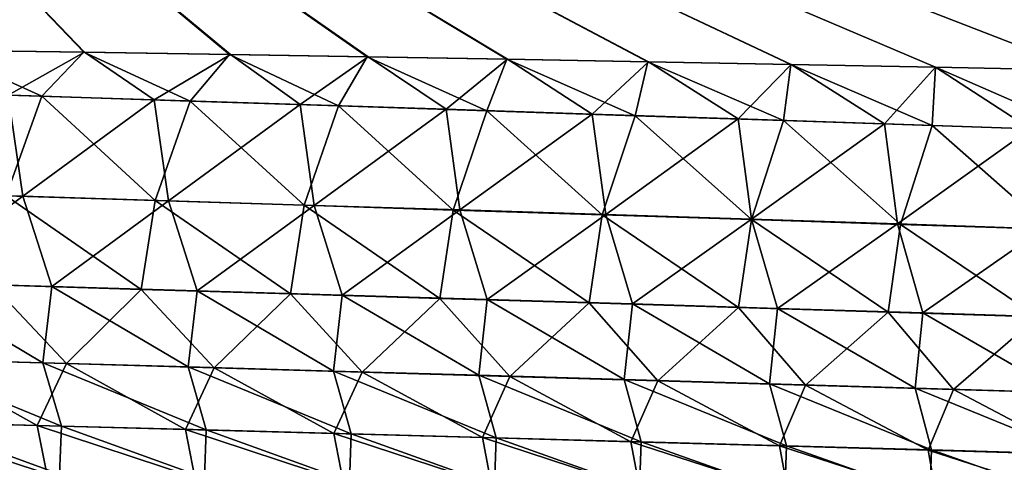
# Model space of a CAD drawing. Header units: metres. Extents: x -61 to 49, y -32 to 32.
# Tile 156 of 256: x 28.02 to 29.758, y -14.584 to -13.802. Entities that reach past the tile are written whole.
import ezdxf

# ---------------------------------------------------------------- set-up
doc = ezdxf.new("R2010")
doc.units = ezdxf.units.M
doc.layers.add('solid_K_27_40_10_000Y34', color=7, linetype='CONTINUOUS')

msp = doc.modelspace()

# ---------------------------------------------------------------- linework, layer by layer
at = {"layer": 'solid_K_27_40_10_000Y34'}
for points in [[(29.895483, -13.891465, 19.495232), (29.897787, -12.945322, 20.136299), (27.138914, -12.824171, 19.72942)], [(29.636679, -13.886339, 19.455212), (29.895483, -13.891465, 19.495232), (27.138914, -12.824171, 19.72942)], [(29.381264, -13.881368, 19.41497), (29.636679, -13.886339, 19.455212), (27.138914, -12.824171, 19.72942)], [(29.129034, -13.876635, 19.374437), (29.381264, -13.881368, 19.41497), (27.138914, -12.824171, 19.72942)], [(28.879822, -13.872158, 19.333591), (29.129034, -13.876635, 19.374437), (27.138914, -12.824171, 19.72942)], [(28.633533, -13.867926, 19.292446), (28.879822, -13.872158, 19.333591), (27.138914, -12.824171, 19.72942)], [(28.390074, -13.863924, 19.251015), (28.633533, -13.867926, 19.292446), (27.138914, -12.824171, 19.72942)], [(28.132946, -13.859889, 19.206436), (28.390074, -13.863924, 19.251015), (27.138914, -12.824171, 19.72942)], [(27.878824, -13.856088, 19.161556), (28.132946, -13.859889, 19.206436), (27.138914, -12.824171, 19.72942)], [(28.134487, -13.859926, -19.206697), (27.879978, -13.856118, -19.161753), (27.138914, -12.824181, -19.729414)], [(28.391981, -13.863967, -19.251333), (28.134487, -13.859926, -19.206697), (27.138914, -12.824181, -19.729414)], [(28.635244, -13.867965, -19.292728), (28.391981, -13.863967, -19.251333), (27.138914, -12.824181, -19.729414)], [(28.881289, -13.872191, -19.33383), (28.635244, -13.867965, -19.292728), (27.138914, -12.824181, -19.729414)], [(29.130199, -13.876659, -19.374624), (28.881289, -13.872191, -19.33383), (27.138914, -12.824181, -19.729414)], [(29.382063, -13.88138, -19.4151), (29.130199, -13.876659, -19.374624), (27.138914, -12.824181, -19.729414)], [(29.637043, -13.88634, -19.455273), (29.382063, -13.88138, -19.4151), (27.138914, -12.824181, -19.729414)], [(29.895372, -13.891456, -19.49522), (29.637043, -13.88634, -19.455273), (27.138914, -12.824181, -19.729414)], [(29.897787, -12.945334, -20.136292), (29.895372, -13.891456, -19.49522), (27.138914, -12.824181, -19.729414)], [(27.797503, -13.929151, 19.090616), (28.059113, -13.937559, 19.133572), (27.878824, -13.856088, 19.161556)], [(28.059113, -13.937559, 19.133572), (28.132946, -13.859889, 19.206436), (27.878824, -13.856088, 19.161556)], [(27.999411, -13.93536, -19.124056), (27.879978, -13.856118, -19.161753), (28.134487, -13.859926, -19.206697)], [(28.257053, -13.943676, -19.165789), (27.999411, -13.93536, -19.124056), (28.134487, -13.859926, -19.206697)], [(28.059113, -13.937559, 19.133572), (28.320822, -13.946039, 19.175766), (28.132946, -13.859889, 19.206436)], [(28.320822, -13.946039, 19.175766), (28.390074, -13.863924, 19.251015), (28.132946, -13.859889, 19.206436)], [(28.257053, -13.943676, -19.165789), (28.134487, -13.859926, -19.206697), (28.391981, -13.863967, -19.251333)], [(28.514791, -13.952057, -19.206787), (28.257053, -13.943676, -19.165789), (28.391981, -13.863967, -19.251333)], [(28.320822, -13.946039, 19.175766), (28.582626, -13.954585, 19.217201), (28.390074, -13.863924, 19.251015)], [(28.582626, -13.954585, 19.217201), (28.633533, -13.867926, 19.292446), (28.390074, -13.863924, 19.251015)], [(28.514791, -13.952057, -19.206787), (28.391981, -13.863967, -19.251333), (28.635244, -13.867965, -19.292728)], [(28.772621, -13.960498, -19.247055), (28.514791, -13.952057, -19.206787), (28.635244, -13.867965, -19.292728)], [(28.582626, -13.954585, 19.217201), (28.844526, -13.963192, 19.257885), (28.633533, -13.867926, 19.292446)], [(28.844526, -13.963192, 19.257885), (28.879822, -13.872158, 19.333591), (28.633533, -13.867926, 19.292446)], [(28.772621, -13.960498, -19.247055), (28.635244, -13.867965, -19.292728), (28.881289, -13.872191, -19.33383)], [(29.030542, -13.968996, -19.286598), (28.772621, -13.960498, -19.247055), (28.881289, -13.872191, -19.33383)], [(28.844526, -13.963192, 19.257885), (29.106516, -13.971855, 19.297825), (28.879822, -13.872158, 19.333591)], [(29.106516, -13.971855, 19.297825), (29.129034, -13.876635, 19.374437), (28.879822, -13.872158, 19.333591)], [(29.030542, -13.968996, -19.286598), (28.881289, -13.872191, -19.33383), (29.130199, -13.876659, -19.374624)], [(29.288549, -13.977547, -19.32542), (29.030542, -13.968996, -19.286598), (29.130199, -13.876659, -19.374624)], [(29.106516, -13.971855, 19.297825), (29.368595, -13.980571, 19.337021), (29.129034, -13.876635, 19.374437)], [(29.368595, -13.980571, 19.337021), (29.381264, -13.881368, 19.41497), (29.129034, -13.876635, 19.374437)], [(29.288549, -13.977547, -19.32542), (29.130199, -13.876659, -19.374624), (29.382063, -13.88138, -19.4151)], [(29.546642, -13.986144, -19.363529), (29.288549, -13.977547, -19.32542), (29.382063, -13.88138, -19.4151)], [(29.368595, -13.980571, 19.337021), (29.630764, -13.989334, 19.375484), (29.381264, -13.881368, 19.41497)], [(29.630764, -13.989334, 19.375484), (29.636679, -13.886339, 19.455212), (29.381264, -13.881368, 19.41497)], [(29.546642, -13.986144, -19.363529), (29.382063, -13.88138, -19.4151), (29.637043, -13.88634, -19.455273)], [(29.804819, -13.994786, -19.400927), (29.546642, -13.986144, -19.363529), (29.637043, -13.88634, -19.455273)], [(29.630764, -13.989334, 19.375484), (29.893017, -13.998141, 19.413216), (29.636679, -13.886339, 19.455212)], [(29.893017, -13.998141, 19.413216), (29.895483, -13.891465, 19.495232), (29.636679, -13.886339, 19.455212)], [(29.804819, -13.994786, -19.400927), (29.637043, -13.88634, -19.455273), (29.895372, -13.891456, -19.49522)], [(28.025549, -14.114035, -18.967714), (27.768545, -14.106106, -18.925703), (27.999411, -13.93536, -19.124056)], [(27.99618, -14.11358, 18.962488), (28.059113, -13.937559, 19.133572), (27.797503, -13.929151, 19.090616)], [(27.99618, -14.11358, 18.962488), (28.259119, -14.121768, 19.004772), (28.059113, -13.937559, 19.133572)], [(28.025549, -14.114035, -18.967714), (27.999411, -13.93536, -19.124056), (28.257053, -13.943676, -19.165789)], [(28.28265, -14.122037, -19.008995), (28.025549, -14.114035, -18.967714), (28.257053, -13.943676, -19.165789)], [(28.259119, -14.121768, 19.004772), (28.320822, -13.946039, 19.175766), (28.059113, -13.937559, 19.133572)], [(28.28265, -14.122037, -19.008995), (28.257053, -13.943676, -19.165789), (28.514791, -13.952057, -19.206787)], [(28.259119, -14.121768, 19.004772), (28.52216, -14.130029, 19.046295), (28.320822, -13.946039, 19.175766)], [(28.539846, -14.130109, -19.049551), (28.28265, -14.122037, -19.008995), (28.514791, -13.952057, -19.206787)], [(28.52216, -14.130029, 19.046295), (28.582626, -13.954585, 19.217201), (28.320822, -13.946039, 19.175766)], [(28.539846, -14.130109, -19.049551), (28.514791, -13.952057, -19.206787), (28.772621, -13.960498, -19.247055)], [(28.52216, -14.130029, 19.046295), (28.785297, -14.138359, 19.087067), (28.582626, -13.954585, 19.217201)], [(28.797138, -14.138247, -19.089386), (28.539846, -14.130109, -19.049551), (28.772621, -13.960498, -19.247055)], [(28.785297, -14.138359, 19.087067), (28.844526, -13.963192, 19.257885), (28.582626, -13.954585, 19.217201)], [(28.797138, -14.138247, -19.089386), (28.772621, -13.960498, -19.247055), (29.030542, -13.968996, -19.286598)], [(28.785297, -14.138359, 19.087067), (29.048532, -14.146754, 19.127089), (28.844526, -13.963192, 19.257885)], [(29.054522, -14.146447, -19.128506), (28.797138, -14.138247, -19.089386), (29.030542, -13.968996, -19.286598)], [(29.048532, -14.146754, 19.127089), (29.106516, -13.971855, 19.297825), (28.844526, -13.963192, 19.257885)], [(29.054522, -14.146447, -19.128506), (29.030542, -13.968996, -19.286598), (29.288549, -13.977547, -19.32542)], [(29.048532, -14.146754, 19.127089), (29.311863, -14.155209, 19.166367), (29.106516, -13.971855, 19.297825)], [(29.311996, -14.154703, -19.166916), (29.054522, -14.146447, -19.128506), (29.288549, -13.977547, -19.32542)], [(29.311863, -14.155209, 19.166367), (29.368595, -13.980571, 19.337021), (29.106516, -13.971855, 19.297825)], [(29.311996, -14.154703, -19.166916), (29.288549, -13.977547, -19.32542), (29.546642, -13.986144, -19.363529)], [(29.311863, -14.155209, 19.166367), (29.575285, -14.163717, 19.204908), (29.368595, -13.980571, 19.337021)], [(29.569561, -14.163013, -19.204618), (29.311996, -14.154703, -19.166916), (29.546642, -13.986144, -19.363529)], [(29.575285, -14.163717, 19.204908), (29.630764, -13.989334, 19.375484), (29.368595, -13.980571, 19.337021)], [(29.569561, -14.163013, -19.204618), (29.546642, -13.986144, -19.363529), (29.804819, -13.994786, -19.400927)], [(29.827209, -14.171372, -19.241621), (29.569561, -14.163013, -19.204618), (29.804819, -13.994786, -19.400927)], [(29.575285, -14.163717, 19.204908), (29.838797, -14.172276, 19.24272), (29.630764, -13.989334, 19.375484)], [(29.838797, -14.172276, 19.24272), (29.893017, -13.998141, 19.413216), (29.630764, -13.989334, 19.375484)], [(27.820801, -14.265705, -18.753414), (27.768545, -14.106106, -18.925703), (28.025549, -14.114035, -18.967714)], [(28.076784, -14.273266, -18.794867), (27.820801, -14.265705, -18.753414), (28.025549, -14.114035, -18.967714)], [(27.970945, -14.2706, 18.777208), (28.234377, -14.278437, 18.819399), (27.99618, -14.11358, 18.962488)], [(28.234377, -14.278437, 18.819399), (28.259119, -14.121768, 19.004772), (27.99618, -14.11358, 18.962488)], [(28.076784, -14.273266, -18.794867), (28.025549, -14.114035, -18.967714), (28.28265, -14.122037, -19.008995)], [(28.332869, -14.280906, -18.8356), (28.076784, -14.273266, -18.794867), (28.28265, -14.122037, -19.008995)], [(28.234377, -14.278437, 18.819399), (28.497913, -14.286354, 18.860832), (28.259119, -14.121768, 19.004772)], [(28.497913, -14.286354, 18.860832), (28.52216, -14.130029, 19.046295), (28.259119, -14.121768, 19.004772)], [(28.332869, -14.280906, -18.8356), (28.28265, -14.122037, -19.008995), (28.539846, -14.130109, -19.049551)], [(28.589052, -14.288621, -18.87562), (28.332869, -14.280906, -18.8356), (28.539846, -14.130109, -19.049551)], [(28.497913, -14.286354, 18.860832), (28.761555, -14.294349, 18.901514), (28.52216, -14.130029, 19.046295)], [(28.761555, -14.294349, 18.901514), (28.785297, -14.138359, 19.087067), (28.52216, -14.130029, 19.046295)], [(28.589052, -14.288621, -18.87562), (28.539846, -14.130109, -19.049551), (28.797138, -14.138247, -19.089386)], [(28.845333, -14.296408, -18.914932), (28.589052, -14.288621, -18.87562), (28.797138, -14.138247, -19.089386)], [(28.761555, -14.294349, 18.901514), (29.025297, -14.302415, 18.941448), (28.785297, -14.138359, 19.087067)], [(29.025297, -14.302415, 18.941448), (29.048532, -14.146754, 19.127089), (28.785297, -14.138359, 19.087067)], [(28.845333, -14.296408, -18.914932), (28.797138, -14.138247, -19.089386), (29.054522, -14.146447, -19.128506)], [(29.101709, -14.304261, -18.953541), (28.845333, -14.296408, -18.914932), (29.054522, -14.146447, -19.128506)], [(29.025297, -14.302415, 18.941448), (29.289139, -14.310548, 18.980644), (29.048532, -14.146754, 19.127089)], [(29.289139, -14.310548, 18.980644), (29.311863, -14.155209, 19.166367), (29.048532, -14.146754, 19.127089)], [(29.101709, -14.304261, -18.953541), (29.054522, -14.146447, -19.128506), (29.311996, -14.154703, -19.166916)], [(29.358177, -14.312177, -18.991449), (29.101709, -14.304261, -18.953541), (29.311996, -14.154703, -19.166916)], [(29.289139, -14.310548, 18.980644), (29.553078, -14.318744, 19.019102), (29.311863, -14.155209, 19.166367)], [(29.553078, -14.318744, 19.019102), (29.575285, -14.163717, 19.204908), (29.311863, -14.155209, 19.166367)], [(29.358177, -14.312177, -18.991449), (29.311996, -14.154703, -19.166916), (29.569561, -14.163013, -19.204618)], [(29.614738, -14.32015, -19.028666), (29.358177, -14.312177, -18.991449), (29.569561, -14.163013, -19.204618)], [(29.553078, -14.318744, 19.019102), (29.817108, -14.326998, 19.056831), (29.575285, -14.163717, 19.204908)], [(29.614738, -14.32015, -19.028666), (29.569561, -14.163013, -19.204618), (29.827209, -14.171372, -19.241621)], [(29.817108, -14.326998, 19.056831), (29.838797, -14.172276, 19.24272), (29.575285, -14.163717, 19.204908)], [(29.871386, -14.328178, -19.065191), (29.614738, -14.32015, -19.028666), (29.827209, -14.171372, -19.241621)], [(28.060858, -14.408013, -18.593357), (27.804558, -14.400839, -18.552), (27.820801, -14.265705, -18.753414)], [(28.060858, -14.408013, -18.593357), (27.820801, -14.265705, -18.753414), (28.076784, -14.273266, -18.794867)], [(27.841822, -14.402303, 18.557346), (28.10252, -14.409619, 18.599285), (27.970945, -14.2706, 18.777208)], [(28.10252, -14.409619, 18.599285), (28.234377, -14.278437, 18.819399), (27.970945, -14.2706, 18.777208)], [(28.317263, -14.415276, -18.633999), (28.060858, -14.408013, -18.593357), (28.076784, -14.273266, -18.794867)], [(28.317263, -14.415276, -18.633999), (28.076784, -14.273266, -18.794867), (28.332869, -14.280906, -18.8356)], [(28.10252, -14.409619, 18.599285), (28.363327, -14.417027, 18.640486), (28.234377, -14.278437, 18.819399)], [(28.363327, -14.417027, 18.640486), (28.497913, -14.286354, 18.860832), (28.234377, -14.278437, 18.819399)], [(28.573772, -14.422621, -18.673929), (28.317263, -14.415276, -18.633999), (28.332869, -14.280906, -18.8356)], [(28.573772, -14.422621, -18.673929), (28.332869, -14.280906, -18.8356), (28.589052, -14.288621, -18.87562)], [(28.363327, -14.417027, 18.640486), (28.624243, -14.424518, 18.680952), (28.497913, -14.286354, 18.860832)], [(28.624243, -14.424518, 18.680952), (28.761555, -14.294349, 18.901514), (28.497913, -14.286354, 18.860832)], [(28.830383, -14.430044, -18.713156), (28.573772, -14.422621, -18.673929), (28.589052, -14.288621, -18.87562)], [(28.830383, -14.430044, -18.713156), (28.589052, -14.288621, -18.87562), (28.845333, -14.296408, -18.914932)], [(28.624243, -14.424518, 18.680952), (28.885262, -14.43209, 18.72069), (28.761555, -14.294349, 18.901514)], [(28.885262, -14.43209, 18.72069), (29.025297, -14.302415, 18.941448), (28.761555, -14.294349, 18.901514)], [(29.087093, -14.437543, -18.751678), (28.830383, -14.430044, -18.713156), (28.845333, -14.296408, -18.914932)], [(29.087093, -14.437543, -18.751678), (28.845333, -14.296408, -18.914932), (29.101709, -14.304261, -18.953541)], [(28.885262, -14.43209, 18.72069), (29.146385, -14.439737, 18.759701), (29.025297, -14.302415, 18.941448)], [(29.146385, -14.439737, 18.759701), (29.289139, -14.310548, 18.980644), (29.025297, -14.302415, 18.941448)], [(29.343903, -14.445112, -18.789505), (29.087093, -14.437543, -18.751678), (29.101709, -14.304261, -18.953541)], [(29.343903, -14.445112, -18.789505), (29.101709, -14.304261, -18.953541), (29.358177, -14.312177, -18.991449)], [(29.146385, -14.439737, 18.759701), (29.407606, -14.447457, 18.797995), (29.289139, -14.310548, 18.980644)], [(29.407606, -14.447457, 18.797995), (29.553078, -14.318744, 19.019102), (29.289139, -14.310548, 18.980644)], [(29.600805, -14.452746, -18.826639), (29.343903, -14.445112, -18.789505), (29.358177, -14.312177, -18.991449)], [(29.600805, -14.452746, -18.826639), (29.358177, -14.312177, -18.991449), (29.614738, -14.32015, -19.028666)], [(29.407606, -14.447457, 18.797995), (29.668926, -14.455243, 18.835575), (29.553078, -14.318744, 19.019102)], [(29.668926, -14.455243, 18.835575), (29.817108, -14.326998, 19.056831), (29.553078, -14.318744, 19.019102)], [(29.857801, -14.460443, -18.863087), (29.600805, -14.452746, -18.826639), (29.614738, -14.32015, -19.028666)], [(29.857801, -14.460443, -18.863087), (29.614738, -14.32015, -19.028666), (29.871386, -14.328178, -19.065191)], [(29.668926, -14.455243, 18.835575), (29.930342, -14.463091, 18.872444), (29.817108, -14.326998, 19.056831)], [(27.841822, -14.402303, 18.557346), (27.789169, -14.512068, 18.334902), (28.05092, -14.51896, 18.377026)], [(28.09354, -14.519731, -18.384624), (27.804558, -14.400839, -18.552), (28.060858, -14.408013, -18.593357)], [(28.09354, -14.519731, -18.384624), (27.837858, -14.512985, -18.343597), (27.804558, -14.400839, -18.552)], [(27.841822, -14.402303, 18.557346), (28.05092, -14.51896, 18.377026), (28.10252, -14.409619, 18.599285)], [(28.10252, -14.409619, 18.599285), (28.05092, -14.51896, 18.377026), (28.312788, -14.525952, 18.418406)], [(28.349333, -14.526571, -18.424942), (28.060858, -14.408013, -18.593357), (28.317263, -14.415276, -18.633999)], [(28.349333, -14.526571, -18.424942), (28.09354, -14.519731, -18.384624), (28.060858, -14.408013, -18.593357)], [(28.10252, -14.409619, 18.599285), (28.312788, -14.525952, 18.418406), (28.363327, -14.417027, 18.640486)], [(28.363327, -14.417027, 18.640486), (28.312788, -14.525952, 18.418406), (28.574768, -14.533039, 18.459047)], [(28.605232, -14.533502, -18.46456), (28.317263, -14.415276, -18.633999), (28.573772, -14.422621, -18.673929)], [(28.605232, -14.533502, -18.46456), (28.349333, -14.526571, -18.424942), (28.317263, -14.415276, -18.633999)], [(28.363327, -14.417027, 18.640486), (28.574768, -14.533039, 18.459047), (28.624243, -14.424518, 18.680952)], [(28.86124, -14.540519, -18.503477), (28.573772, -14.422621, -18.673929), (28.830383, -14.430044, -18.713156)], [(28.86124, -14.540519, -18.503477), (28.605232, -14.533502, -18.46456), (28.573772, -14.422621, -18.673929)], [(28.624243, -14.424518, 18.680952), (28.574768, -14.533039, 18.459047), (28.836861, -14.540217, 18.498955)], [(28.624243, -14.424518, 18.680952), (28.836861, -14.540217, 18.498955), (28.885262, -14.43209, 18.72069)], [(29.11735, -14.547617, -18.5417), (28.830383, -14.430044, -18.713156), (29.087093, -14.437543, -18.751678)], [(29.11735, -14.547617, -18.5417), (28.86124, -14.540519, -18.503477), (28.830383, -14.430044, -18.713156)], [(28.885262, -14.43209, 18.72069), (28.836861, -14.540217, 18.498955), (29.09906, -14.547482, 18.538137)], [(28.885262, -14.43209, 18.72069), (29.09906, -14.547482, 18.538137), (29.146385, -14.439737, 18.759701)], [(29.37356, -14.554792, -18.579233), (29.087093, -14.437543, -18.751678), (29.343903, -14.445112, -18.789505)], [(29.37356, -14.554792, -18.579233), (29.11735, -14.547617, -18.5417), (29.087093, -14.437543, -18.751678)], [(29.146385, -14.439737, 18.759701), (29.09906, -14.547482, 18.538137), (29.361366, -14.554827, 18.576595)], [(29.146385, -14.439737, 18.759701), (29.361366, -14.554827, 18.576595), (29.407606, -14.447457, 18.797995)], [(29.629869, -14.562042, -18.616083), (29.343903, -14.445112, -18.789505), (29.600805, -14.452746, -18.826639)], [(29.629869, -14.562042, -18.616083), (29.37356, -14.554792, -18.579233), (29.343903, -14.445112, -18.789505)], [(29.407606, -14.447457, 18.797995), (29.361366, -14.554827, 18.576595), (29.623775, -14.562248, 18.614338)], [(29.407606, -14.447457, 18.797995), (29.623775, -14.562248, 18.614338), (29.668926, -14.455243, 18.835575)], [(29.886274, -14.569361, -18.65225), (29.600805, -14.452746, -18.826639), (29.857801, -14.460443, -18.863087)], [(29.886274, -14.569361, -18.65225), (29.629869, -14.562042, -18.616083), (29.600805, -14.452746, -18.826639)], [(29.668926, -14.455243, 18.835575), (29.623775, -14.562248, 18.614338), (29.886286, -14.569742, 18.651365)], [(29.668926, -14.455243, 18.835575), (29.886286, -14.569742, 18.651365), (29.930342, -14.463091, 18.872444)], [(28.067574, -14.60426, 18.153578), (28.05092, -14.51896, 18.377026), (27.789169, -14.512068, 18.334902)], [(27.806114, -14.597836, 18.111629), (28.067574, -14.60426, 18.153578), (27.789169, -14.512068, 18.334902)], [(28.090054, -14.604546, -18.15803), (27.834265, -14.598252, -18.117052), (27.837858, -14.512985, -18.343597)], [(28.090054, -14.604546, -18.15803), (27.837858, -14.512985, -18.343597), (28.09354, -14.519731, -18.384624)], [(28.329153, -14.610794, 18.194788), (28.312788, -14.525952, 18.418406), (28.05092, -14.51896, 18.377026)], [(28.067574, -14.60426, 18.153578), (28.329153, -14.610794, 18.194788), (28.05092, -14.51896, 18.377026)], [(28.345959, -14.610944, -18.198301), (28.090054, -14.604546, -18.15803), (28.09354, -14.519731, -18.384624)], [(28.345959, -14.610944, -18.198301), (28.09354, -14.519731, -18.384624), (28.349333, -14.526571, -18.424942)], [(28.590853, -14.617432, 18.235266), (28.574768, -14.533039, 18.459047), (28.312788, -14.525952, 18.418406)], [(28.329153, -14.610794, 18.194788), (28.590853, -14.617432, 18.235266), (28.312788, -14.525952, 18.418406)], [(28.601978, -14.61744, -18.237873), (28.345959, -14.610944, -18.198301), (28.349333, -14.526571, -18.424942)], [(28.601978, -14.61744, -18.237873), (28.349333, -14.526571, -18.424942), (28.605232, -14.533502, -18.46456)], [(28.852667, -14.624169, 18.275015), (28.836861, -14.540217, 18.498955), (28.574768, -14.533039, 18.459047)], [(28.590853, -14.617432, 18.235266), (28.852667, -14.624169, 18.275015), (28.574768, -14.533039, 18.459047)], [(28.858109, -14.624033, -18.276747), (28.601978, -14.61744, -18.237873), (28.605232, -14.533502, -18.46456)], [(28.858109, -14.624033, -18.276747), (28.605232, -14.533502, -18.46456), (28.86124, -14.540519, -18.503477)], [(29.114595, -14.631001, 18.314041), (29.09906, -14.547482, 18.538137), (28.836861, -14.540217, 18.498955)], [(28.852667, -14.624169, 18.275015), (29.114595, -14.631001, 18.314041), (28.836861, -14.540217, 18.498955)], [(29.114347, -14.630715, -18.31493), (28.858109, -14.624033, -18.276747), (28.86124, -14.540519, -18.503477)], [(29.114347, -14.630715, -18.31493), (28.86124, -14.540519, -18.503477), (29.11735, -14.547617, -18.5417)], [(29.376635, -14.637923, 18.352348), (29.361366, -14.554827, 18.576595), (29.09906, -14.547482, 18.538137)], [(29.114595, -14.631001, 18.314041), (29.376635, -14.637923, 18.352348), (29.09906, -14.547482, 18.538137)], [(29.370693, -14.637485, -18.352425), (29.114347, -14.630715, -18.31493), (29.11735, -14.547617, -18.5417)], [(29.370693, -14.637485, -18.352425), (29.11735, -14.547617, -18.5417), (29.37356, -14.554792, -18.579233)], [(29.638781, -14.644931, 18.389944), (29.623775, -14.562248, 18.614338), (29.361366, -14.554827, 18.576595)], [(29.376635, -14.637923, 18.352348), (29.638781, -14.644931, 18.389944), (29.361366, -14.554827, 18.576595)], [(29.62714, -14.644337, -18.389235), (29.370693, -14.637485, -18.352425), (29.37356, -14.554792, -18.579233)], [(29.62714, -14.644337, -18.389235), (29.37356, -14.554792, -18.579233), (29.629869, -14.562042, -18.616083)], [(29.90103, -14.652019, 18.42683), (29.886286, -14.569742, 18.651365), (29.623775, -14.562248, 18.614338)], [(29.638781, -14.644931, 18.389944), (29.90103, -14.652019, 18.42683), (29.623775, -14.562248, 18.614338)], [(29.883688, -14.651265, -18.425365), (29.62714, -14.644337, -18.389235), (29.629869, -14.562042, -18.616083)], [(29.883688, -14.651265, -18.425365), (29.629869, -14.562042, -18.616083), (29.886274, -14.569361, -18.65225)]]:
    msp.add_3dface(points, dxfattribs=at)

doc.saveas('drawing.dxf')
